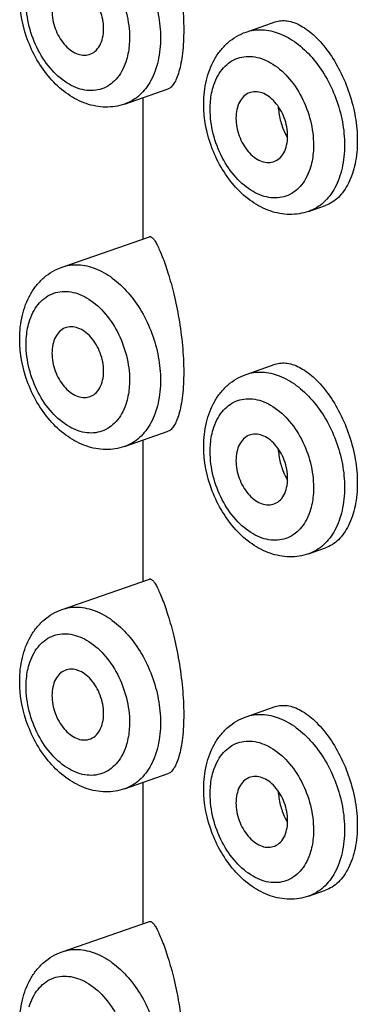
# Model space of a CAD drawing. Header units: millimetres. Extents: x 40 to 1114, y -1754 to 807.
# Tile 9 of 21: x 161 to 166, y -699 to -685. Entities that reach past the tile are written whole.
import ezdxf

# ---------------------------------------------------------------- set-up
doc = ezdxf.new("R2010")
doc.units = ezdxf.units.MM
doc.header["$LTSCALE"] = 23.1
doc.layers.get('0').update_dxf_attribs({"linetype": 'CONTINUOUS'})

msp = doc.modelspace()

# ---------------------------------------------------------------- linework, layer by layer
at = {"color": 7, "linetype": 'CONTINUOUS'}
for p, q in [((164.32, -685.554), (164.717, -685.416)), ((162.658, -686.54), (163.255, -686.332)), ((162.911, -688.385), (162.911, -686.452)), ((165.176, -688.009), (165.407, -687.929)), ((161.803, -688.771), (162.997, -688.355)), ((164.32, -690.24), (164.717, -690.102)), ((162.658, -691.227), (163.255, -691.018)), ((162.911, -693.071), (162.911, -691.139)), ((165.176, -692.696), (165.407, -692.615)), ((161.803, -693.458), (162.997, -693.042)), ((164.32, -694.927), (164.717, -694.788)), ((162.658, -695.913), (163.255, -695.705)), ((162.911, -697.758), (162.911, -695.825)), ((165.176, -697.382), (165.407, -697.301)), ((161.803, -698.144), (162.997, -697.728))]:
    msp.add_line(p, q, dxfattribs=at)
for points, knots in [([(162.997, -683.669), (163, -683.668), (163.008, -683.667), (163.02, -683.671), (163.032, -683.679), (163.051, -683.697), (163.076, -683.731), (163.106, -683.785), (163.14, -683.856), (163.176, -683.944), (163.215, -684.048), (163.27, -684.217), (163.337, -684.465), (163.406, -684.797), (163.454, -685.155), (163.467, -685.401), (163.467, -685.523)], [0, 0, 0, 0, 0.005427, 0.01145, 0.018772, 0.027776, 0.05149, 0.083322, 0.123474, 0.171984, 0.22878, 0.293659, 0.445929, 0.622722, 0.812787, 1, 1, 1, 1]), ([(162.372, -685.51), (162.372, -685.425), (162.346, -685.296), (162.273, -685.143), (162.202, -685.043), (162.117, -684.966), (162.026, -684.915), (161.932, -684.896), (161.871, -684.907), (161.844, -684.918)], [0, 0, 0, 0, 0.281337, 0.424077, 0.560805, 0.687316, 0.801421, 0.904053, 1, 1, 1, 1]), ([(162.658, -686.54), (162.575, -686.569), (162.395, -686.597), (162.125, -686.545), (161.874, -686.413), (161.653, -686.216), (161.47, -685.969), (161.287, -685.593), (161.223, -685.275), (161.223, -685.066)], [0, 0, 0, 0, 0.11225, 0.226357, 0.34468, 0.46905, 0.599467, 0.733889, 1, 1, 1, 1]), ([(161.665, -685.263), (161.665, -685.345), (161.697, -685.51), (161.797, -685.69), (161.907, -685.797), (161.995, -685.851), (162.086, -685.875), (162.146, -685.87), (162.173, -685.862)], [0, 0, 0, 0, 0.279436, 0.557159, 0.684411, 0.799841, 0.903775, 1, 1, 1, 1]), ([(164.717, -685.416), (164.743, -685.407), (164.799, -685.395), (164.887, -685.398), (164.979, -685.422), (165.11, -685.484), (165.275, -685.612), (165.455, -685.823), (165.615, -686.088), (165.74, -686.39), (165.821, -686.712), (165.842, -686.933), (165.842, -687.041)], [0, 0, 0, 0, 0.037774, 0.077238, 0.119952, 0.166971, 0.275526, 0.403211, 0.54597, 0.697623, 0.851214, 1, 1, 1, 1]), ([(162.173, -685.862), (162.203, -685.853), (162.261, -685.821), (162.325, -685.738), (162.364, -685.631), (162.372, -685.551), (162.372, -685.51)], [0, 0, 0, 0, 0.215633, 0.448413, 0.709603, 1, 1, 1, 1]), ([(163.467, -685.523), (163.467, -685.63), (163.46, -685.784), (163.432, -685.975), (163.405, -686.09), (163.374, -686.184), (163.338, -686.256), (163.3, -686.306), (163.27, -686.327), (163.255, -686.332)], [0, 0, 0, 0, 0.372996, 0.532274, 0.669738, 0.784176, 0.875736, 0.946227, 1, 1, 1, 1]), ([(163.741, -686.535), (163.741, -686.427), (163.763, -686.216), (163.855, -685.97), (163.967, -685.803), (164.068, -685.696), (164.186, -685.611), (164.275, -685.57), (164.32, -685.554)], [0, 0, 0, 0, 0.266778, 0.51922, 0.641481, 0.76189, 0.881193, 1, 1, 1, 1]), ([(164.362, -686.387), (164.334, -686.398), (164.281, -686.433), (164.224, -686.514), (164.189, -686.617), (164.182, -686.693), (164.182, -686.732)], [0, 0, 0, 0, 0.21571, 0.449951, 0.711385, 1, 1, 1, 1]), ([(164.889, -686.979), (164.889, -686.894), (164.864, -686.765), (164.791, -686.612), (164.719, -686.512), (164.635, -686.435), (164.543, -686.384), (164.449, -686.365), (164.388, -686.376), (164.362, -686.387)], [0, 0, 0, 0, 0.281337, 0.424077, 0.560805, 0.687316, 0.801421, 0.904053, 1, 1, 1, 1]), ([(165.176, -688.009), (165.092, -688.038), (164.912, -688.066), (164.642, -688.014), (164.391, -687.882), (164.171, -687.685), (163.988, -687.438), (163.804, -687.062), (163.741, -686.744), (163.741, -686.535)], [0, 0, 0, 0, 0.11225, 0.226357, 0.34468, 0.46905, 0.599467, 0.733889, 1, 1, 1, 1]), ([(164.759, -686.571), (164.763, -686.634), (164.783, -686.758), (164.824, -686.877), (164.851, -686.933)], [0, 0, 0, 0, 0.504577, 1, 1, 1, 1]), ([(164.182, -686.732), (164.182, -686.814), (164.214, -686.979), (164.314, -687.159), (164.424, -687.266), (164.512, -687.32), (164.603, -687.344), (164.663, -687.339), (164.691, -687.331)], [0, 0, 0, 0, 0.279436, 0.557159, 0.684411, 0.799841, 0.903775, 1, 1, 1, 1]), ([(164.851, -686.933), (164.854, -686.939), (164.866, -686.963), (164.878, -686.987), (164.889, -687.004)], [0, 0, 0, 0, 0.25575, 1, 1, 1, 1]), ([(164.691, -687.331), (164.72, -687.322), (164.779, -687.29), (164.843, -687.207), (164.881, -687.1), (164.889, -687.02), (164.889, -686.979)], [0, 0, 0, 0, 0.215633, 0.448413, 0.709603, 1, 1, 1, 1]), ([(165.842, -687.041), (165.842, -687.147), (165.824, -687.346), (165.75, -687.578), (165.662, -687.729), (165.587, -687.818), (165.502, -687.886), (165.439, -687.917), (165.407, -687.929)], [0, 0, 0, 0, 0.302229, 0.569924, 0.689719, 0.800343, 0.903051, 1, 1, 1, 1]), ([(162.997, -688.355), (163, -688.354), (163.008, -688.353), (163.02, -688.357), (163.032, -688.365), (163.051, -688.383), (163.076, -688.417), (163.106, -688.472), (163.14, -688.542), (163.176, -688.63), (163.215, -688.734), (163.27, -688.904), (163.337, -689.152), (163.406, -689.483), (163.454, -689.841), (163.467, -690.087), (163.467, -690.209)], [0, 0, 0, 0, 0.005427, 0.01145, 0.018772, 0.027776, 0.05149, 0.083322, 0.123474, 0.171984, 0.22878, 0.293659, 0.445929, 0.622722, 0.812787, 1, 1, 1, 1]), ([(161.223, -689.753), (161.223, -689.645), (161.245, -689.434), (161.337, -689.187), (161.449, -689.02), (161.551, -688.913), (161.669, -688.828), (161.757, -688.787), (161.803, -688.771)], [0, 0, 0, 0, 0.266778, 0.51922, 0.641481, 0.76189, 0.881193, 1, 1, 1, 1]), ([(161.844, -689.604), (161.817, -689.615), (161.764, -689.651), (161.707, -689.732), (161.672, -689.834), (161.665, -689.91), (161.665, -689.95)], [0, 0, 0, 0, 0.21571, 0.449951, 0.711385, 1, 1, 1, 1]), ([(162.372, -690.196), (162.372, -690.111), (162.346, -689.983), (162.273, -689.83), (162.202, -689.73), (162.117, -689.652), (162.026, -689.602), (161.932, -689.583), (161.871, -689.594), (161.844, -689.604)], [0, 0, 0, 0, 0.281337, 0.424077, 0.560805, 0.687316, 0.801421, 0.904053, 1, 1, 1, 1]), ([(162.658, -691.227), (162.575, -691.256), (162.395, -691.284), (162.125, -691.231), (161.874, -691.099), (161.653, -690.903), (161.47, -690.655), (161.287, -690.279), (161.223, -689.962), (161.223, -689.753)], [0, 0, 0, 0, 0.11225, 0.226357, 0.34468, 0.46905, 0.599467, 0.733889, 1, 1, 1, 1]), ([(161.665, -689.95), (161.665, -690.032), (161.697, -690.196), (161.797, -690.376), (161.907, -690.484), (161.995, -690.537), (162.086, -690.562), (162.146, -690.556), (162.173, -690.548)], [0, 0, 0, 0, 0.279436, 0.557159, 0.684411, 0.799841, 0.903775, 1, 1, 1, 1]), ([(164.717, -690.102), (164.743, -690.093), (164.799, -690.081), (164.887, -690.085), (164.979, -690.109), (165.11, -690.17), (165.275, -690.298), (165.455, -690.509), (165.615, -690.774), (165.74, -691.077), (165.821, -691.398), (165.842, -691.619), (165.842, -691.728)], [0, 0, 0, 0, 0.037774, 0.077238, 0.119952, 0.166971, 0.275526, 0.403211, 0.54597, 0.697623, 0.851214, 1, 1, 1, 1]), ([(162.173, -690.548), (162.203, -690.539), (162.261, -690.507), (162.325, -690.425), (162.364, -690.318), (162.372, -690.238), (162.372, -690.196)], [0, 0, 0, 0, 0.215633, 0.448413, 0.709603, 1, 1, 1, 1]), ([(163.467, -690.209), (163.467, -690.316), (163.46, -690.47), (163.432, -690.661), (163.405, -690.777), (163.374, -690.871), (163.338, -690.942), (163.3, -690.992), (163.27, -691.013), (163.255, -691.018)], [0, 0, 0, 0, 0.372996, 0.532274, 0.669738, 0.784176, 0.875736, 0.946227, 1, 1, 1, 1]), ([(163.741, -691.222), (163.741, -691.114), (163.763, -690.903), (163.855, -690.656), (163.967, -690.489), (164.068, -690.382), (164.186, -690.297), (164.275, -690.256), (164.32, -690.24)], [0, 0, 0, 0, 0.266778, 0.51922, 0.641481, 0.76189, 0.881193, 1, 1, 1, 1]), ([(164.362, -691.073), (164.334, -691.084), (164.281, -691.12), (164.224, -691.201), (164.189, -691.303), (164.182, -691.379), (164.182, -691.419)], [0, 0, 0, 0, 0.21571, 0.449951, 0.711385, 1, 1, 1, 1]), ([(164.889, -691.665), (164.889, -691.58), (164.864, -691.452), (164.791, -691.299), (164.719, -691.199), (164.635, -691.121), (164.543, -691.071), (164.449, -691.052), (164.388, -691.063), (164.362, -691.073)], [0, 0, 0, 0, 0.281337, 0.424077, 0.560805, 0.687316, 0.801421, 0.904053, 1, 1, 1, 1]), ([(165.176, -692.696), (165.092, -692.725), (164.912, -692.753), (164.642, -692.7), (164.391, -692.568), (164.171, -692.372), (163.988, -692.124), (163.804, -691.748), (163.741, -691.431), (163.741, -691.222)], [0, 0, 0, 0, 0.11225, 0.226357, 0.34468, 0.46905, 0.599467, 0.733889, 1, 1, 1, 1]), ([(164.759, -691.257), (164.763, -691.32), (164.783, -691.445), (164.824, -691.564), (164.851, -691.62)], [0, 0, 0, 0, 0.504577, 1, 1, 1, 1]), ([(164.182, -691.419), (164.182, -691.501), (164.214, -691.665), (164.314, -691.845), (164.424, -691.953), (164.512, -692.006), (164.603, -692.031), (164.663, -692.025), (164.691, -692.017)], [0, 0, 0, 0, 0.279436, 0.557159, 0.684411, 0.799841, 0.903775, 1, 1, 1, 1]), ([(164.691, -692.017), (164.72, -692.008), (164.779, -691.976), (164.843, -691.894), (164.881, -691.787), (164.889, -691.707), (164.889, -691.665)], [0, 0, 0, 0, 0.215633, 0.448413, 0.709603, 1, 1, 1, 1]), ([(164.851, -691.62), (164.854, -691.626), (164.866, -691.65), (164.878, -691.673), (164.889, -691.69)], [0, 0, 0, 0, 0.25575, 1, 1, 1, 1]), ([(165.842, -691.728), (165.842, -691.833), (165.824, -692.032), (165.75, -692.264), (165.662, -692.415), (165.587, -692.504), (165.502, -692.573), (165.439, -692.604), (165.407, -692.615)], [0, 0, 0, 0, 0.302229, 0.569924, 0.689719, 0.800343, 0.903051, 1, 1, 1, 1]), ([(162.997, -693.042), (163, -693.04), (163.008, -693.04), (163.02, -693.043), (163.032, -693.051), (163.051, -693.069), (163.076, -693.104), (163.106, -693.158), (163.14, -693.229), (163.176, -693.316), (163.215, -693.421), (163.27, -693.59), (163.337, -693.838), (163.406, -694.17), (163.454, -694.528), (163.467, -694.773), (163.467, -694.895)], [0, 0, 0, 0, 0.005427, 0.01145, 0.018772, 0.027776, 0.05149, 0.083322, 0.123474, 0.171984, 0.22878, 0.293659, 0.445929, 0.622722, 0.812787, 1, 1, 1, 1]), ([(161.223, -694.439), (161.223, -694.331), (161.245, -694.12), (161.337, -693.873), (161.449, -693.706), (161.551, -693.6), (161.669, -693.514), (161.757, -693.474), (161.803, -693.458)], [0, 0, 0, 0, 0.266778, 0.51922, 0.641481, 0.76189, 0.881193, 1, 1, 1, 1]), ([(161.844, -694.291), (161.817, -694.302), (161.764, -694.337), (161.707, -694.418), (161.672, -694.521), (161.665, -694.597), (161.665, -694.636)], [0, 0, 0, 0, 0.21571, 0.449951, 0.711385, 1, 1, 1, 1]), ([(162.372, -694.883), (162.372, -694.798), (162.346, -694.669), (162.273, -694.516), (162.202, -694.416), (162.117, -694.338), (162.026, -694.288), (161.932, -694.269), (161.871, -694.28), (161.844, -694.291)], [0, 0, 0, 0, 0.281337, 0.424077, 0.560805, 0.687316, 0.801421, 0.904053, 1, 1, 1, 1]), ([(162.658, -695.913), (162.575, -695.942), (162.395, -695.97), (162.125, -695.918), (161.874, -695.786), (161.653, -695.589), (161.47, -695.342), (161.287, -694.966), (161.223, -694.648), (161.223, -694.439)], [0, 0, 0, 0, 0.11225, 0.226357, 0.34468, 0.46905, 0.599467, 0.733889, 1, 1, 1, 1]), ([(161.665, -694.636), (161.665, -694.718), (161.697, -694.883), (161.797, -695.062), (161.907, -695.17), (161.995, -695.224), (162.086, -695.248), (162.146, -695.243), (162.173, -695.235)], [0, 0, 0, 0, 0.279436, 0.557159, 0.684411, 0.799841, 0.903775, 1, 1, 1, 1]), ([(164.717, -694.788), (164.743, -694.779), (164.799, -694.768), (164.887, -694.771), (164.979, -694.795), (165.11, -694.856), (165.275, -694.985), (165.455, -695.196), (165.615, -695.46), (165.74, -695.763), (165.821, -696.085), (165.842, -696.306), (165.842, -696.414)], [0, 0, 0, 0, 0.037774, 0.077238, 0.119952, 0.166971, 0.275526, 0.403211, 0.54597, 0.697623, 0.851214, 1, 1, 1, 1]), ([(162.173, -695.235), (162.203, -695.226), (162.261, -695.193), (162.325, -695.111), (162.364, -695.004), (162.372, -694.924), (162.372, -694.883)], [0, 0, 0, 0, 0.215633, 0.448413, 0.709603, 1, 1, 1, 1]), ([(163.467, -694.895), (163.467, -695.003), (163.46, -695.156), (163.432, -695.347), (163.405, -695.463), (163.374, -695.557), (163.338, -695.629), (163.3, -695.679), (163.27, -695.7), (163.255, -695.705)], [0, 0, 0, 0, 0.372996, 0.532274, 0.669738, 0.784176, 0.875736, 0.946227, 1, 1, 1, 1]), ([(163.741, -695.908), (163.741, -695.8), (163.763, -695.589), (163.855, -695.342), (163.967, -695.175), (164.068, -695.069), (164.186, -694.983), (164.275, -694.943), (164.32, -694.927)], [0, 0, 0, 0, 0.266778, 0.51922, 0.641481, 0.76189, 0.881193, 1, 1, 1, 1]), ([(164.362, -695.76), (164.334, -695.771), (164.281, -695.806), (164.224, -695.887), (164.189, -695.99), (164.182, -696.066), (164.182, -696.105)], [0, 0, 0, 0, 0.21571, 0.449951, 0.711385, 1, 1, 1, 1]), ([(164.889, -696.352), (164.889, -696.267), (164.864, -696.138), (164.791, -695.985), (164.719, -695.885), (164.635, -695.807), (164.543, -695.757), (164.449, -695.738), (164.388, -695.749), (164.362, -695.76)], [0, 0, 0, 0, 0.281337, 0.424077, 0.560805, 0.687316, 0.801421, 0.904053, 1, 1, 1, 1]), ([(165.176, -697.382), (165.092, -697.411), (164.912, -697.439), (164.642, -697.387), (164.391, -697.255), (164.171, -697.058), (163.988, -696.811), (163.804, -696.435), (163.741, -696.117), (163.741, -695.908)], [0, 0, 0, 0, 0.11225, 0.226357, 0.34468, 0.46905, 0.599467, 0.733889, 1, 1, 1, 1]), ([(164.759, -695.943), (164.763, -696.006), (164.783, -696.131), (164.824, -696.25), (164.851, -696.306)], [0, 0, 0, 0, 0.504577, 1, 1, 1, 1]), ([(164.182, -696.105), (164.182, -696.187), (164.214, -696.352), (164.314, -696.531), (164.424, -696.639), (164.512, -696.693), (164.603, -696.717), (164.663, -696.712), (164.691, -696.704)], [0, 0, 0, 0, 0.279436, 0.557159, 0.684411, 0.799841, 0.903775, 1, 1, 1, 1]), ([(164.691, -696.704), (164.72, -696.695), (164.779, -696.662), (164.843, -696.58), (164.881, -696.473), (164.889, -696.393), (164.889, -696.352)], [0, 0, 0, 0, 0.215633, 0.448413, 0.709603, 1, 1, 1, 1]), ([(164.851, -696.306), (164.854, -696.312), (164.866, -696.336), (164.878, -696.359), (164.889, -696.376)], [0, 0, 0, 0, 0.25575, 1, 1, 1, 1]), ([(165.842, -696.414), (165.842, -696.519), (165.824, -696.719), (165.75, -696.951), (165.662, -697.101), (165.587, -697.191), (165.502, -697.259), (165.439, -697.29), (165.407, -697.301)], [0, 0, 0, 0, 0.302229, 0.569924, 0.689719, 0.800343, 0.903051, 1, 1, 1, 1]), ([(162.997, -697.728), (163, -697.727), (163.008, -697.726), (163.02, -697.73), (163.032, -697.738), (163.051, -697.756), (163.076, -697.79), (163.106, -697.844), (163.14, -697.915), (163.176, -698.003), (163.215, -698.107), (163.27, -698.277), (163.337, -698.524), (163.406, -698.856), (163.454, -699.214), (163.467, -699.46), (163.467, -699.582)], [0, 0, 0, 0, 0.005427, 0.01145, 0.018772, 0.027776, 0.05149, 0.083322, 0.123474, 0.171984, 0.22878, 0.293659, 0.445929, 0.622722, 0.812787, 1, 1, 1, 1]), ([(161.223, -699.125), (161.223, -699.017), (161.245, -698.806), (161.337, -698.56), (161.449, -698.393), (161.551, -698.286), (161.669, -698.201), (161.757, -698.16), (161.803, -698.144)], [0, 0, 0, 0, 0.266778, 0.51922, 0.641481, 0.76189, 0.881193, 1, 1, 1, 1])]:
    msp.add_open_spline(points, degree=3, knots=knots, dxfattribs=at)
at = {"color": 9, "linetype": 'CONTINUOUS'}
for points, knots in [([(161.803, -684.085), (161.838, -684.073), (161.911, -684.055), (162.066, -684.048), (162.271, -684.096), (162.505, -684.231), (162.718, -684.434), (162.901, -684.693), (163.04, -684.99), (163.128, -685.308), (163.15, -685.526), (163.15, -685.633)], [0, 0, 0, 0, 0.047652, 0.096279, 0.199336, 0.313875, 0.440509, 0.576961, 0.719091, 0.861827, 1, 1, 1, 1]), ([(161.352, -684.84), (161.366, -684.795), (161.398, -684.71), (161.469, -684.598), (161.556, -684.509), (161.659, -684.448), (161.774, -684.417), (161.896, -684.416), (162.02, -684.445), (162.191, -684.525), (162.389, -684.695), (162.573, -684.97), (162.695, -685.29), (162.726, -685.52), (162.726, -685.633)], [0, 0, 0, 0, 0.060413, 0.116546, 0.169092, 0.219368, 0.269155, 0.320346, 0.374529, 0.43272, 0.561733, 0.70502, 0.854444, 1, 1, 1, 1]), ([(162.684, -685.933), (162.671, -685.978), (162.638, -686.063), (162.568, -686.175), (162.48, -686.264), (162.377, -686.325), (162.263, -686.356), (162.141, -686.357), (162.017, -686.328), (161.846, -686.248), (161.648, -686.078), (161.464, -685.803), (161.342, -685.483), (161.311, -685.253), (161.311, -685.14)], [0, 0, 0, 0, 0.060413, 0.116546, 0.169092, 0.219368, 0.269155, 0.320346, 0.374529, 0.43272, 0.561733, 0.70502, 0.854444, 1, 1, 1, 1]), ([(164.32, -685.554), (164.355, -685.542), (164.428, -685.524), (164.583, -685.517), (164.788, -685.565), (165.022, -685.7), (165.236, -685.903), (165.418, -686.162), (165.557, -686.459), (165.646, -686.777), (165.667, -686.995), (165.667, -687.102)], [0, 0, 0, 0, 0.047652, 0.096279, 0.199336, 0.313875, 0.440509, 0.576961, 0.719091, 0.861827, 1, 1, 1, 1]), ([(163.15, -685.633), (163.15, -685.739), (163.13, -685.941), (163.035, -686.214), (162.9, -686.395), (162.768, -686.493), (162.695, -686.527), (162.658, -686.54)], [0, 0, 0, 0, 0.289225, 0.550285, 0.783548, 0.892993, 1, 1, 1, 1]), ([(162.726, -685.633), (162.726, -685.659), (162.722, -685.761), (162.706, -685.862), (162.684, -685.933)], [0, 0, 0, 0, 0.260983, 1, 1, 1, 1]), ([(163.87, -686.309), (163.883, -686.264), (163.916, -686.179), (163.986, -686.067), (164.074, -685.978), (164.177, -685.917), (164.291, -685.886), (164.413, -685.885), (164.538, -685.914), (164.708, -685.994), (164.906, -686.164), (165.091, -686.439), (165.212, -686.759), (165.243, -686.989), (165.243, -687.102)], [0, 0, 0, 0, 0.060413, 0.116546, 0.169092, 0.219368, 0.269155, 0.320346, 0.374529, 0.43272, 0.561733, 0.70502, 0.854444, 1, 1, 1, 1]), ([(163.829, -686.609), (163.829, -686.583), (163.832, -686.481), (163.848, -686.38), (163.87, -686.309)], [0, 0, 0, 0, 0.260983, 1, 1, 1, 1]), ([(165.202, -687.402), (165.188, -687.447), (165.156, -687.532), (165.086, -687.644), (164.998, -687.733), (164.895, -687.794), (164.78, -687.825), (164.659, -687.826), (164.534, -687.797), (164.363, -687.717), (164.165, -687.547), (163.981, -687.272), (163.859, -686.952), (163.829, -686.722), (163.829, -686.609)], [0, 0, 0, 0, 0.060413, 0.116546, 0.169092, 0.219368, 0.269155, 0.320346, 0.374529, 0.43272, 0.561733, 0.70502, 0.854444, 1, 1, 1, 1]), ([(165.667, -687.102), (165.667, -687.208), (165.647, -687.41), (165.552, -687.683), (165.417, -687.864), (165.285, -687.962), (165.213, -687.996), (165.176, -688.009)], [0, 0, 0, 0, 0.289225, 0.550285, 0.783548, 0.892993, 1, 1, 1, 1]), ([(165.243, -687.102), (165.243, -687.128), (165.24, -687.23), (165.223, -687.331), (165.202, -687.402)], [0, 0, 0, 0, 0.260983, 1, 1, 1, 1]), ([(161.803, -688.771), (161.838, -688.759), (161.911, -688.742), (162.066, -688.734), (162.271, -688.782), (162.505, -688.918), (162.718, -689.121), (162.901, -689.379), (163.04, -689.676), (163.128, -689.994), (163.15, -690.212), (163.15, -690.319)], [0, 0, 0, 0, 0.047652, 0.096279, 0.199336, 0.313875, 0.440509, 0.576961, 0.719091, 0.861827, 1, 1, 1, 1]), ([(161.352, -689.526), (161.366, -689.481), (161.398, -689.396), (161.469, -689.284), (161.556, -689.196), (161.659, -689.135), (161.774, -689.103), (161.896, -689.102), (162.02, -689.131), (162.191, -689.211), (162.389, -689.382), (162.573, -689.656), (162.695, -689.977), (162.726, -690.206), (162.726, -690.319)], [0, 0, 0, 0, 0.060413, 0.116546, 0.169092, 0.219368, 0.269155, 0.320346, 0.374529, 0.43272, 0.561733, 0.70502, 0.854444, 1, 1, 1, 1]), ([(161.311, -689.826), (161.311, -689.8), (161.315, -689.699), (161.331, -689.598), (161.352, -689.526)], [0, 0, 0, 0, 0.260983, 1, 1, 1, 1]), ([(162.684, -690.62), (162.671, -690.665), (162.638, -690.75), (162.568, -690.862), (162.48, -690.95), (162.377, -691.011), (162.263, -691.043), (162.141, -691.044), (162.017, -691.014), (161.846, -690.934), (161.648, -690.764), (161.464, -690.49), (161.342, -690.169), (161.311, -689.939), (161.311, -689.826)], [0, 0, 0, 0, 0.060413, 0.116546, 0.169092, 0.219368, 0.269155, 0.320346, 0.374529, 0.43272, 0.561733, 0.70502, 0.854444, 1, 1, 1, 1]), ([(163.15, -690.319), (163.15, -690.425), (163.13, -690.627), (163.035, -690.9), (162.9, -691.081), (162.768, -691.18), (162.695, -691.214), (162.658, -691.227)], [0, 0, 0, 0, 0.289225, 0.550285, 0.783548, 0.892993, 1, 1, 1, 1]), ([(162.726, -690.319), (162.726, -690.346), (162.722, -690.447), (162.706, -690.548), (162.684, -690.62)], [0, 0, 0, 0, 0.260983, 1, 1, 1, 1]), ([(164.32, -690.24), (164.355, -690.228), (164.428, -690.211), (164.583, -690.203), (164.788, -690.251), (165.022, -690.387), (165.236, -690.59), (165.418, -690.848), (165.557, -691.145), (165.646, -691.463), (165.667, -691.681), (165.667, -691.788)], [0, 0, 0, 0, 0.047652, 0.096279, 0.199336, 0.313875, 0.440509, 0.576961, 0.719091, 0.861827, 1, 1, 1, 1]), ([(163.87, -690.995), (163.883, -690.95), (163.916, -690.865), (163.986, -690.753), (164.074, -690.665), (164.177, -690.604), (164.291, -690.572), (164.413, -690.571), (164.538, -690.6), (164.708, -690.68), (164.906, -690.851), (165.091, -691.125), (165.212, -691.446), (165.243, -691.675), (165.243, -691.788)], [0, 0, 0, 0, 0.060413, 0.116546, 0.169092, 0.219368, 0.269155, 0.320346, 0.374529, 0.43272, 0.561733, 0.70502, 0.854444, 1, 1, 1, 1]), ([(163.829, -691.295), (163.829, -691.269), (163.832, -691.168), (163.848, -691.067), (163.87, -690.995)], [0, 0, 0, 0, 0.260983, 1, 1, 1, 1]), ([(165.202, -692.089), (165.188, -692.134), (165.156, -692.219), (165.086, -692.331), (164.998, -692.419), (164.895, -692.48), (164.78, -692.512), (164.659, -692.513), (164.534, -692.483), (164.363, -692.403), (164.165, -692.233), (163.981, -691.959), (163.859, -691.638), (163.829, -691.408), (163.829, -691.295)], [0, 0, 0, 0, 0.060413, 0.116546, 0.169092, 0.219368, 0.269155, 0.320346, 0.374529, 0.43272, 0.561733, 0.70502, 0.854444, 1, 1, 1, 1]), ([(165.667, -691.788), (165.667, -691.894), (165.647, -692.096), (165.552, -692.369), (165.417, -692.55), (165.285, -692.649), (165.213, -692.683), (165.176, -692.696)], [0, 0, 0, 0, 0.289225, 0.550285, 0.783548, 0.892993, 1, 1, 1, 1]), ([(165.243, -691.788), (165.243, -691.815), (165.24, -691.916), (165.223, -692.017), (165.202, -692.089)], [0, 0, 0, 0, 0.260983, 1, 1, 1, 1]), ([(161.803, -693.458), (161.838, -693.446), (161.911, -693.428), (162.066, -693.421), (162.271, -693.469), (162.505, -693.604), (162.718, -693.807), (162.901, -694.066), (163.04, -694.363), (163.128, -694.68), (163.15, -694.899), (163.15, -695.006)], [0, 0, 0, 0, 0.047652, 0.096279, 0.199336, 0.313875, 0.440509, 0.576961, 0.719091, 0.861827, 1, 1, 1, 1]), ([(161.352, -694.213), (161.366, -694.168), (161.398, -694.083), (161.469, -693.971), (161.556, -693.882), (161.659, -693.821), (161.774, -693.789), (161.896, -693.789), (162.02, -693.818), (162.191, -693.898), (162.389, -694.068), (162.573, -694.342), (162.695, -694.663), (162.726, -694.893), (162.726, -695.006)], [0, 0, 0, 0, 0.060413, 0.116546, 0.169092, 0.219368, 0.269155, 0.320346, 0.374529, 0.43272, 0.561733, 0.70502, 0.854444, 1, 1, 1, 1]), ([(161.311, -694.513), (161.311, -694.486), (161.315, -694.385), (161.331, -694.284), (161.352, -694.213)], [0, 0, 0, 0, 0.260983, 1, 1, 1, 1]), ([(162.684, -695.306), (162.671, -695.351), (162.638, -695.436), (162.568, -695.548), (162.48, -695.636), (162.377, -695.698), (162.263, -695.729), (162.141, -695.73), (162.017, -695.701), (161.846, -695.621), (161.648, -695.45), (161.464, -695.176), (161.342, -694.855), (161.311, -694.626), (161.311, -694.513)], [0, 0, 0, 0, 0.060413, 0.116546, 0.169092, 0.219368, 0.269155, 0.320346, 0.374529, 0.43272, 0.561733, 0.70502, 0.854444, 1, 1, 1, 1]), ([(164.32, -694.927), (164.355, -694.915), (164.428, -694.897), (164.583, -694.89), (164.788, -694.938), (165.022, -695.073), (165.236, -695.276), (165.418, -695.535), (165.557, -695.832), (165.646, -696.149), (165.667, -696.368), (165.667, -696.475)], [0, 0, 0, 0, 0.047652, 0.096279, 0.199336, 0.313875, 0.440509, 0.576961, 0.719091, 0.861827, 1, 1, 1, 1]), ([(163.15, -695.006), (163.15, -695.111), (163.13, -695.313), (163.035, -695.587), (162.9, -695.767), (162.768, -695.866), (162.695, -695.9), (162.658, -695.913)], [0, 0, 0, 0, 0.289225, 0.550285, 0.783548, 0.892993, 1, 1, 1, 1]), ([(162.726, -695.006), (162.726, -695.032), (162.722, -695.133), (162.706, -695.234), (162.684, -695.306)], [0, 0, 0, 0, 0.260983, 1, 1, 1, 1]), ([(163.87, -695.682), (163.883, -695.637), (163.916, -695.552), (163.986, -695.44), (164.074, -695.351), (164.177, -695.29), (164.291, -695.258), (164.413, -695.258), (164.538, -695.287), (164.708, -695.367), (164.906, -695.537), (165.091, -695.811), (165.212, -696.132), (165.243, -696.362), (165.243, -696.475)], [0, 0, 0, 0, 0.060413, 0.116546, 0.169092, 0.219368, 0.269155, 0.320346, 0.374529, 0.43272, 0.561733, 0.70502, 0.854444, 1, 1, 1, 1]), ([(163.829, -695.982), (163.829, -695.955), (163.832, -695.854), (163.848, -695.753), (163.87, -695.682)], [0, 0, 0, 0, 0.260983, 1, 1, 1, 1]), ([(165.202, -696.775), (165.188, -696.82), (165.156, -696.905), (165.086, -697.017), (164.998, -697.105), (164.895, -697.167), (164.78, -697.198), (164.659, -697.199), (164.534, -697.17), (164.363, -697.09), (164.165, -696.919), (163.981, -696.645), (163.859, -696.324), (163.829, -696.095), (163.829, -695.982)], [0, 0, 0, 0, 0.060413, 0.116546, 0.169092, 0.219368, 0.269155, 0.320346, 0.374529, 0.43272, 0.561733, 0.70502, 0.854444, 1, 1, 1, 1]), ([(165.667, -696.475), (165.667, -696.58), (165.647, -696.782), (165.552, -697.056), (165.417, -697.236), (165.285, -697.335), (165.213, -697.369), (165.176, -697.382)], [0, 0, 0, 0, 0.289225, 0.550285, 0.783548, 0.892993, 1, 1, 1, 1]), ([(165.243, -696.475), (165.243, -696.501), (165.24, -696.602), (165.223, -696.703), (165.202, -696.775)], [0, 0, 0, 0, 0.260983, 1, 1, 1, 1]), ([(161.803, -698.144), (161.838, -698.132), (161.911, -698.114), (162.066, -698.107), (162.271, -698.155), (162.505, -698.29), (162.718, -698.494), (162.901, -698.752), (163.04, -699.049), (163.128, -699.367), (163.15, -699.585), (163.15, -699.692)], [0, 0, 0, 0, 0.047652, 0.096279, 0.199336, 0.313875, 0.440509, 0.576961, 0.719091, 0.861827, 1, 1, 1, 1]), ([(161.352, -698.899), (161.366, -698.854), (161.398, -698.769), (161.469, -698.657), (161.556, -698.569), (161.659, -698.507), (161.774, -698.476), (161.896, -698.475), (162.02, -698.504), (162.191, -698.584), (162.389, -698.755), (162.573, -699.029), (162.695, -699.35), (162.726, -699.579), (162.726, -699.692)], [0, 0, 0, 0, 0.060413, 0.116546, 0.169092, 0.219368, 0.269155, 0.320346, 0.374529, 0.43272, 0.561733, 0.70502, 0.854444, 1, 1, 1, 1])]:
    msp.add_open_spline(points, degree=3, knots=knots, dxfattribs=at)

doc.saveas('drawing.dxf')
